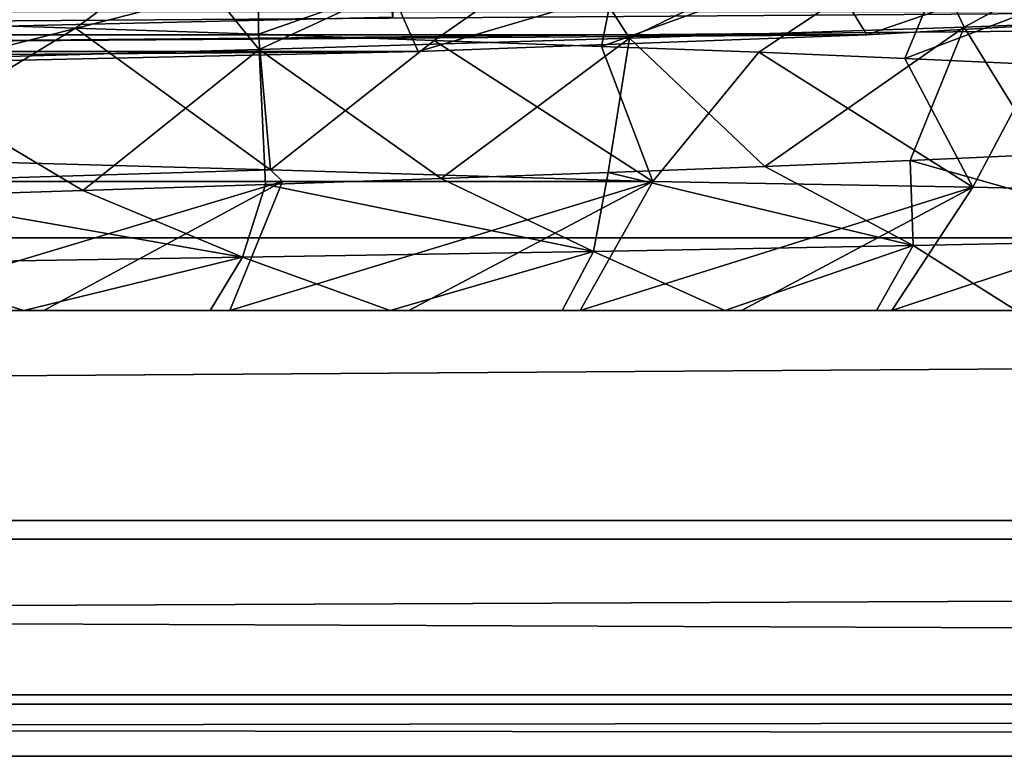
# Model space of a CAD drawing. Header units: millimetres. Extents: x -182 to 217, y -96 to 236.
# Tile 49 of 256: x -72.48 to -68.07, y -23 to -19.7. Entities that reach past the tile are written whole.
import ezdxf

# ---------------------------------------------------------------- set-up
doc = ezdxf.new("R2010")
doc.units = ezdxf.units.MM
doc.header["$LTSCALE"] = 52.148148
for name, color, linetype in [('2', 7, 'CONTINUOUS'), ('3', 7, 'CONTINUOUS'), ('465', 7, 'CONTINUOUS'), ('476', 7, 'CONTINUOUS'), ('491', 7, 'CONTINUOUS'), ('492', 7, 'CONTINUOUS'), ('497', 7, 'CONTINUOUS'), ('498', 7, 'CONTINUOUS'), ('580', 7, 'CONTINUOUS'), ('626', 7, 'CONTINUOUS'), ('633', 7, 'CONTINUOUS')]:
    doc.layers.add(name, color=color, linetype=linetype)

msp = doc.modelspace()

# ---------------------------------------------------------------- linework, layer by layer
at = {"layer": '2', "color": 7, "linetype": 'CONTINUOUS', "true_color": 0xaaaaaa}
for points in [[(20, -20.6782, 10.0704), (20, -18.954, 13.0287), (-170, -20.6782, 10.0704), (20, -20.6782, 10.0704)], [(-170, -20.6782, 10.0704), (20, -18.954, 13.0287), (-170, -18.954, 13.0287), (-170, -20.6782, 10.0704)], [(20, -21.9441, 6.8888), (20, -20.6782, 10.0704), (-170, -21.9441, 6.8888), (20, -21.9441, 6.8888)], [(-170, -21.9441, 6.8888), (20, -20.6782, 10.0704), (-170, -20.6782, 10.0704), (-170, -21.9441, 6.8888)], [(20, -22.7236, 3.5547), (20, -21.9441, 6.8888), (-170, -22.7236, 3.5547), (20, -22.7236, 3.5547)], [(-170, -22.7236, 3.5547), (20, -21.9441, 6.8888), (-170, -21.9441, 6.8888), (-170, -22.7236, 3.5547)], [(20, -22.0273, -6.618), (20, -22.7657, -3.2745), (-170, -22.0273, -6.618), (20, -22.0273, -6.618)], [(-170, -22.0273, -6.618), (20, -22.7657, -3.2745), (-170, -22.7657, -3.2745), (-170, -22.0273, -6.618)], [(20, -22.9996, 0.1416), (20, -22.7236, 3.5547), (-170, -22.9996, 0.1416), (20, -22.9996, 0.1416)], [(-170, -22.9996, 0.1416), (20, -22.7236, 3.5547), (-170, -22.7236, 3.5547), (-170, -22.9996, 0.1416)], [(20, -22.7657, -3.2745), (20, -22.9996, 0.1416), (-170, -22.7657, -3.2745), (20, -22.7657, -3.2745)], [(-170, -22.7657, -3.2745), (20, -22.9996, 0.1416), (-170, -22.9996, 0.1416), (-170, -22.7657, -3.2745)]]:
    msp.add_3dface(points, dxfattribs=at)
at = {"layer": '3', "color": 7, "linetype": 'CONTINUOUS', "true_color": 0xaaaaaa}
for points in [[(20, -22.0273, -6.618), (-170, -22.0273, -6.618), (20, -13.821, -33.9316), (20, -22.0273, -6.618)], [(20, -13.821, -33.9316), (-170, -22.0273, -6.618), (-170, -13.821, -33.9316), (20, -13.821, -33.9316)]]:
    msp.add_3dface(points, dxfattribs=at)
at = {"layer": '465', "color": 7, "linetype": 'CONTINUOUS', "true_color": 0xaaaaaa}
for points in [[(-72.4639, -21.003, 59.1552), (-73.3207, -21.003, 59.3504), (-73.2288, -21.003, 40.6666), (-72.4639, -21.003, 59.1552)], [(-72.3737, -21.003, 40.8702), (-72.4639, -21.003, 59.1552), (-73.2288, -21.003, 40.6666), (-72.3737, -21.003, 40.8702)], [(-71.6285, -21.003, 58.8816), (-72.4639, -21.003, 59.1552), (-72.3737, -21.003, 40.8702), (-71.6285, -21.003, 58.8816)], [(-71.5413, -21.003, 41.152), (-71.6285, -21.003, 58.8816), (-72.3737, -21.003, 40.8702), (-71.5413, -21.003, 41.152)], [(-70.8222, -21.003, 58.5321), (-71.6285, -21.003, 58.8816), (-71.5413, -21.003, 41.152), (-70.8222, -21.003, 58.5321)], [(-70.7385, -21.003, 41.5095), (-70.8222, -21.003, 58.5321), (-71.5413, -21.003, 41.152), (-70.7385, -21.003, 41.5095)], [(-70.0517, -21.003, 58.1095), (-70.8222, -21.003, 58.5321), (-70.7385, -21.003, 41.5095), (-70.0517, -21.003, 58.1095)], [(-69.9719, -21.003, 41.9397), (-70.0517, -21.003, 58.1095), (-70.7385, -21.003, 41.5095), (-69.9719, -21.003, 41.9397)], [(-69.3234, -21.003, 57.6175), (-70.0517, -21.003, 58.1095), (-69.9719, -21.003, 41.9397), (-69.3234, -21.003, 57.6175)], [(-69.2487, -21.003, 42.4388), (-69.3234, -21.003, 57.6175), (-69.9719, -21.003, 41.9397), (-69.2487, -21.003, 42.4388)], [(-68.6438, -21.003, 57.0603), (-69.3234, -21.003, 57.6175), (-69.2487, -21.003, 42.4388), (-68.6438, -21.003, 57.0603)], [(-68.5745, -21.003, 43.0026), (-68.6438, -21.003, 57.0603), (-69.2487, -21.003, 42.4388), (-68.5745, -21.003, 43.0026)], [(-68.0185, -21.003, 56.4428), (-68.6438, -21.003, 57.0603), (-68.5745, -21.003, 43.0026), (-68.0185, -21.003, 56.4428)], [(-67.9553, -21.003, 43.6264), (-68.0185, -21.003, 56.4428), (-68.5745, -21.003, 43.0026), (-67.9553, -21.003, 43.6264)]]:
    msp.add_3dface(points, dxfattribs=at)
at = {"layer": '476', "color": 7, "linetype": 'CONTINUOUS', "true_color": 0xaaaaaa}
for points in [[(-72.3737, -21.003, 40.8702), (-73.2288, -21.003, 40.6666), (-71.3053, -20.4257, 40.1715), (-72.3737, -21.003, 40.8702)], [(-71.3053, -20.4257, 40.1715), (-73.2288, -21.003, 40.6666), (-73.0781, -20.4257, 39.6774), (-71.3053, -20.4257, 40.1715)], [(-71.5413, -21.003, 41.152), (-72.3737, -21.003, 40.8702), (-71.3053, -20.4257, 40.1715), (-71.5413, -21.003, 41.152)], [(-70.7385, -21.003, 41.5095), (-71.5413, -21.003, 41.152), (-69.6462, -20.4257, 40.9675), (-70.7385, -21.003, 41.5095)], [(-69.6462, -20.4257, 40.9675), (-71.5413, -21.003, 41.152), (-71.3053, -20.4257, 40.1715), (-69.6462, -20.4257, 40.9675)], [(-69.9719, -21.003, 41.9397), (-70.7385, -21.003, 41.5095), (-69.6462, -20.4257, 40.9675), (-69.9719, -21.003, 41.9397)], [(-68.2126, -20.4516, 42.0477), (-69.9719, -21.003, 41.9397), (-69.6462, -20.4257, 40.9675), (-68.2126, -20.4516, 42.0477)], [(-69.2487, -21.003, 42.4388), (-69.9719, -21.003, 41.9397), (-68.2126, -20.4516, 42.0477), (-69.2487, -21.003, 42.4388)], [(-68.5745, -21.003, 43.0026), (-69.2487, -21.003, 42.4388), (-68.2126, -20.4516, 42.0477), (-68.5745, -21.003, 43.0026)], [(-66.9885, -20.4776, 43.3528), (-68.5745, -21.003, 43.0026), (-68.2126, -20.4516, 42.0477), (-66.9885, -20.4776, 43.3528)], [(-67.9553, -21.003, 43.6264), (-68.5745, -21.003, 43.0026), (-66.9885, -20.4776, 43.3528), (-67.9553, -21.003, 43.6264)], [(-68.4801, -20.7126, 57.5864), (-68.0185, -21.003, 56.4428), (-67.234, -20.6863, 56.3767), (-68.4801, -20.7126, 57.5864)], [(-69.9116, -20.7388, 58.5594), (-69.3234, -21.003, 57.6175), (-68.4801, -20.7126, 57.5864), (-69.9116, -20.7388, 58.5594)], [(-69.3234, -21.003, 57.6175), (-68.6438, -21.003, 57.0603), (-68.4801, -20.7126, 57.5864), (-69.3234, -21.003, 57.6175)], [(-68.6438, -21.003, 57.0603), (-68.0185, -21.003, 56.4428), (-68.4801, -20.7126, 57.5864), (-68.6438, -21.003, 57.0603)], [(-73.1499, -20.7914, 59.6915), (-72.4639, -21.003, 59.1552), (-71.4842, -20.7651, 59.2676), (-73.1499, -20.7914, 59.6915)], [(-72.4639, -21.003, 59.1552), (-71.6285, -21.003, 58.8816), (-71.4842, -20.7651, 59.2676), (-72.4639, -21.003, 59.1552)], [(-71.6285, -21.003, 58.8816), (-70.8222, -21.003, 58.5321), (-71.4842, -20.7651, 59.2676), (-71.6285, -21.003, 58.8816)], [(-71.4842, -20.7651, 59.2676), (-70.8222, -21.003, 58.5321), (-69.9116, -20.7388, 58.5594), (-71.4842, -20.7651, 59.2676)], [(-70.8222, -21.003, 58.5321), (-70.0517, -21.003, 58.1095), (-69.9116, -20.7388, 58.5594), (-70.8222, -21.003, 58.5321)], [(-70.0517, -21.003, 58.1095), (-69.3234, -21.003, 57.6175), (-69.9116, -20.7388, 58.5594), (-70.0517, -21.003, 58.1095)], [(-73.3207, -21.003, 59.3504), (-72.4639, -21.003, 59.1552), (-73.1499, -20.7914, 59.6915), (-73.3207, -21.003, 59.3504)]]:
    msp.add_3dface(points, dxfattribs=at)
at = {"layer": '491', "color": 7, "linetype": 'CONTINUOUS', "true_color": 0xaaaaaa}
for points in [[(-73.0768, -19.7127, 40.901), (-72.2325, -19.7396, 41.1213), (-73.1909, -20.322, 39.657), (-73.0768, -19.7127, 40.901)], [(-73.1909, -20.322, 39.657), (-72.2325, -19.7396, 41.1213), (-71.359, -20.3739, 40.1515), (-73.1909, -20.322, 39.657)], [(-72.2325, -19.7396, 41.1213), (-71.4128, -19.7665, 41.4197), (-71.359, -20.3739, 40.1515), (-72.2325, -19.7396, 41.1213)], [(-71.4128, -19.7665, 41.4197), (-70.6247, -19.7934, 41.7935), (-71.359, -20.3739, 40.1515), (-71.4128, -19.7665, 41.4197)], [(-70.6247, -19.7934, 41.7935), (-69.6462, -20.4257, 40.9675), (-71.359, -20.3739, 40.1515), (-70.6247, -19.7934, 41.7935)], [(-69.875, -19.8203, 42.2396), (-69.6462, -20.4257, 40.9675), (-70.6247, -19.7934, 41.7935), (-69.875, -19.8203, 42.2396)], [(-69.1704, -19.8471, 42.7539), (-69.6462, -20.4257, 40.9675), (-69.875, -19.8203, 42.2396), (-69.1704, -19.8471, 42.7539)], [(-68.2126, -20.4516, 42.0477), (-69.6462, -20.4257, 40.9675), (-69.1704, -19.8471, 42.7539), (-68.2126, -20.4516, 42.0477)], [(-68.5172, -19.874, 43.332), (-68.2126, -20.4516, 42.0477), (-69.1704, -19.8471, 42.7539), (-68.5172, -19.874, 43.332)], [(-67.9208, -19.9009, 43.9688), (-68.2126, -20.4516, 42.0477), (-68.5172, -19.874, 43.332), (-67.9208, -19.9009, 43.9688)], [(-66.9885, -20.4776, 43.3528), (-68.2126, -20.4516, 42.0477), (-67.9208, -19.9009, 43.9688), (-66.9885, -20.4776, 43.3528)], [(-69.1433, -20.3579, 57.2242), (-68.4801, -20.7126, 57.5864), (-68.4922, -20.331, 56.6436), (-69.1433, -20.3579, 57.2242)], [(-68.4922, -20.331, 56.6436), (-67.234, -20.6863, 56.3767), (-67.8982, -20.3041, 56.0046), (-68.4922, -20.331, 56.6436)], [(-68.4801, -20.7126, 57.5864), (-67.234, -20.6863, 56.3767), (-68.4922, -20.331, 56.6436), (-68.4801, -20.7126, 57.5864)], [(-69.8458, -20.3848, 57.7411), (-68.4801, -20.7126, 57.5864), (-69.1433, -20.3579, 57.2242), (-69.8458, -20.3848, 57.7411)], [(-71.3807, -20.4385, 58.5668), (-69.9116, -20.7388, 58.5594), (-70.5939, -20.4117, 58.19), (-71.3807, -20.4385, 58.5668)], [(-70.5939, -20.4117, 58.19), (-69.9116, -20.7388, 58.5594), (-69.8458, -20.3848, 57.7411), (-70.5939, -20.4117, 58.19)], [(-69.9116, -20.7388, 58.5594), (-68.4801, -20.7126, 57.5864), (-69.8458, -20.3848, 57.7411), (-69.9116, -20.7388, 58.5594)], [(-73.0426, -20.4923, 59.0917), (-71.4842, -20.7651, 59.2676), (-72.1992, -20.4654, 58.8682), (-73.0426, -20.4923, 59.0917)], [(-72.1992, -20.4654, 58.8682), (-71.4842, -20.7651, 59.2676), (-71.3807, -20.4385, 58.5668), (-72.1992, -20.4654, 58.8682)], [(-71.4842, -20.7651, 59.2676), (-69.9116, -20.7388, 58.5594), (-71.3807, -20.4385, 58.5668), (-71.4842, -20.7651, 59.2676)], [(-73.1499, -20.7914, 59.6915), (-71.4842, -20.7651, 59.2676), (-73.0426, -20.4923, 59.0917), (-73.1499, -20.7914, 59.6915)]]:
    msp.add_3dface(points, dxfattribs=at)
at = {"layer": '492', "color": 7, "linetype": 'CONTINUOUS', "true_color": 0xaaaaaa}
for points in [[(-71.4088, -19.1337, 40.1332), (-73.0768, -19.7127, 40.901), (-73.1766, -19.0837, 39.6595), (-71.4088, -19.1337, 40.1332)], [(-72.2325, -19.7396, 41.1213), (-73.0768, -19.7127, 40.901), (-71.4088, -19.1337, 40.1332), (-72.2325, -19.7396, 41.1213)], [(-71.4128, -19.7665, 41.4197), (-72.2325, -19.7396, 41.1213), (-71.4088, -19.1337, 40.1332), (-71.4128, -19.7665, 41.4197)], [(-69.75, -19.1837, 40.9067), (-71.4128, -19.7665, 41.4197), (-71.4088, -19.1337, 40.1332), (-69.75, -19.1837, 40.9067)], [(-70.6247, -19.7934, 41.7935), (-71.4128, -19.7665, 41.4197), (-69.75, -19.1837, 40.9067), (-70.6247, -19.7934, 41.7935)], [(-69.875, -19.8203, 42.2396), (-70.6247, -19.7934, 41.7935), (-69.75, -19.1837, 40.9067), (-69.875, -19.8203, 42.2396)], [(-68.2507, -19.2337, 41.9566), (-69.875, -19.8203, 42.2396), (-69.75, -19.1837, 40.9067), (-68.2507, -19.2337, 41.9566)], [(-69.1704, -19.8471, 42.7539), (-69.875, -19.8203, 42.2396), (-68.2507, -19.2337, 41.9566), (-69.1704, -19.8471, 42.7539)], [(-68.5172, -19.874, 43.332), (-69.1704, -19.8471, 42.7539), (-68.2507, -19.2337, 41.9566), (-68.5172, -19.874, 43.332)], [(-66.9565, -19.2837, 43.2508), (-68.5172, -19.874, 43.332), (-68.2507, -19.2337, 41.9566), (-66.9565, -19.2837, 43.2508)], [(-67.9208, -19.9009, 43.9688), (-68.5172, -19.874, 43.332), (-66.9565, -19.2837, 43.2508), (-67.9208, -19.9009, 43.9688)], [(-68.2507, -19.7337, 58.0434), (-67.8982, -20.3041, 56.0046), (-66.9565, -19.6837, 56.7492), (-68.2507, -19.7337, 58.0434)], [(-69.75, -19.7837, 59.0933), (-69.1433, -20.3579, 57.2242), (-68.2507, -19.7337, 58.0434), (-69.75, -19.7837, 59.0933)], [(-69.1433, -20.3579, 57.2242), (-68.4922, -20.331, 56.6436), (-68.2507, -19.7337, 58.0434), (-69.1433, -20.3579, 57.2242)], [(-68.4922, -20.331, 56.6436), (-67.8982, -20.3041, 56.0046), (-68.2507, -19.7337, 58.0434), (-68.4922, -20.331, 56.6436)], [(-71.4088, -19.8337, 59.8668), (-70.5939, -20.4117, 58.19), (-69.75, -19.7837, 59.0933), (-71.4088, -19.8337, 59.8668)], [(-70.5939, -20.4117, 58.19), (-69.8458, -20.3848, 57.7411), (-69.75, -19.7837, 59.0933), (-70.5939, -20.4117, 58.19)], [(-69.8458, -20.3848, 57.7411), (-69.1433, -20.3579, 57.2242), (-69.75, -19.7837, 59.0933), (-69.8458, -20.3848, 57.7411)], [(-73.1766, -19.8837, 60.3405), (-72.1992, -20.4654, 58.8682), (-71.4088, -19.8337, 59.8668), (-73.1766, -19.8837, 60.3405)], [(-72.1992, -20.4654, 58.8682), (-71.3807, -20.4385, 58.5668), (-71.4088, -19.8337, 59.8668), (-72.1992, -20.4654, 58.8682)], [(-71.3807, -20.4385, 58.5668), (-70.5939, -20.4117, 58.19), (-71.4088, -19.8337, 59.8668), (-71.3807, -20.4385, 58.5668)], [(-73.0426, -20.4923, 59.0917), (-72.1992, -20.4654, 58.8682), (-73.1766, -19.8837, 60.3405), (-73.0426, -20.4923, 59.0917)]]:
    msp.add_3dface(points, dxfattribs=at)
at = {"layer": '497', "color": 7, "linetype": 'CONTINUOUS', "true_color": 0xaaaaaa}
msp.add_3dface([(-70.8102, -19.6892, 89.1825), (-72.8728, -3.3427, 87.1976), (-72.8728, -19.7374, 88.632), (-70.8102, -19.6892, 89.1825)], dxfattribs=at)
at = {"layer": '498', "color": 7, "linetype": 'CONTINUOUS', "true_color": 0xaaaaaa}
for points in [[(-81.3137, -19.7685, 88.7665), (-66.842, -19.6659, 89.9383), (-83.158, -19.6659, 89.9383), (-81.3137, -19.7685, 88.7665)], [(-68.6863, -19.7685, 88.7665), (-66.842, -19.6659, 89.9383), (-81.3137, -19.7685, 88.7665), (-68.6863, -19.7685, 88.7665)], [(-79.3037, -19.8437, 87.9067), (-68.6863, -19.7685, 88.7665), (-81.3137, -19.7685, 88.7665), (-79.3037, -19.8437, 87.9067)], [(-70.6963, -19.8437, 87.9067), (-68.6863, -19.7685, 88.7665), (-79.3037, -19.8437, 87.9067), (-70.6963, -19.8437, 87.9067)], [(-77.1805, -19.8896, 87.3816), (-70.6963, -19.8437, 87.9067), (-79.3037, -19.8437, 87.9067), (-77.1805, -19.8896, 87.3816)], [(-72.8195, -19.8896, 87.3816), (-70.6963, -19.8437, 87.9067), (-77.1805, -19.8896, 87.3816), (-72.8195, -19.8896, 87.3816)]]:
    msp.add_3dface(points, dxfattribs=at)
at = {"layer": '580', "linetype": 'CONTINUOUS'}
for points in [[(-72.8728, -17.6345, 112.6679), (-70.8102, -17.6827, 112.1174), (-72.8728, -19.7374, 88.632), (-72.8728, -17.6345, 112.6679)], [(-70.8102, -17.6827, 112.1174), (-70.8102, -19.6892, 89.1825), (-72.8728, -19.7374, 88.632), (-70.8102, -17.6827, 112.1174)]]:
    msp.add_3dface(points, dxfattribs=at)
at = {"layer": '626', "color": 7, "linetype": 'CONTINUOUS', "true_color": 0xaaaaaa}
for points in [[(-67.1323, -19.1298, 56.9533), (-68.512, -19.1816, 58.2557), (-68.2507, -19.7337, 58.0434), (-67.1323, -19.1298, 56.9533)], [(-67.1323, -19.1298, 56.9533), (-68.2507, -19.7337, 58.0434), (-66.9565, -19.6837, 56.7492), (-67.1323, -19.1298, 56.9533)], [(-68.512, -19.1816, 58.2557), (-70.1038, -19.2334, 59.2886), (-69.75, -19.7837, 59.0933), (-68.512, -19.1816, 58.2557)], [(-68.512, -19.1816, 58.2557), (-69.75, -19.7837, 59.0933), (-68.2507, -19.7337, 58.0434), (-68.512, -19.1816, 58.2557)], [(-70.1038, -19.2334, 59.2886), (-71.8552, -19.2853, 60.018), (-71.4088, -19.8337, 59.8668), (-70.1038, -19.2334, 59.2886)], [(-70.1038, -19.2334, 59.2886), (-71.4088, -19.8337, 59.8668), (-69.75, -19.7837, 59.0933), (-70.1038, -19.2334, 59.2886)], [(-71.8552, -19.2853, 60.018), (-73.7093, -19.3371, 60.4204), (-73.1766, -19.8837, 60.3405), (-71.8552, -19.2853, 60.018)], [(-71.8552, -19.2853, 60.018), (-73.1766, -19.8837, 60.3405), (-71.4088, -19.8337, 59.8668), (-71.8552, -19.2853, 60.018)], [(-73.0781, -20.4257, 39.6774), (-73.1909, -20.322, 39.657), (-71.359, -20.3739, 40.1515), (-73.0781, -20.4257, 39.6774)], [(-71.3053, -20.4257, 40.1715), (-73.0781, -20.4257, 39.6774), (-71.359, -20.3739, 40.1515), (-71.3053, -20.4257, 40.1715)], [(-69.6462, -20.4257, 40.9675), (-71.3053, -20.4257, 40.1715), (-71.359, -20.3739, 40.1515), (-69.6462, -20.4257, 40.9675)]]:
    msp.add_3dface(points, dxfattribs=at)
at = {"layer": '633', "color": 7, "linetype": 'CONTINUOUS', "true_color": 0xaaaaaa}
for points in [[(-68.6863, -19.7685, 88.7665), (-68.9553, -19.331, 88.0303), (-67.1497, -19.2407, 89.0622), (-68.6863, -19.7685, 88.7665)], [(-66.842, -19.6659, 89.9383), (-68.6863, -19.7685, 88.7665), (-67.1497, -19.2407, 89.0622), (-66.842, -19.6659, 89.9383)], [(-70.6963, -19.8437, 87.9067), (-70.8945, -19.3969, 87.2765), (-68.9553, -19.331, 88.0303), (-70.6963, -19.8437, 87.9067)], [(-68.6863, -19.7685, 88.7665), (-70.6963, -19.8437, 87.9067), (-68.9553, -19.331, 88.0303), (-68.6863, -19.7685, 88.7665)], [(-72.8195, -19.8896, 87.3816), (-72.9244, -19.4371, 86.8175), (-70.8945, -19.3969, 87.2765), (-72.8195, -19.8896, 87.3816)], [(-70.6963, -19.8437, 87.9067), (-72.8195, -19.8896, 87.3816), (-70.8945, -19.3969, 87.2765), (-70.6963, -19.8437, 87.9067)]]:
    msp.add_3dface(points, dxfattribs=at)

doc.saveas('drawing.dxf')
